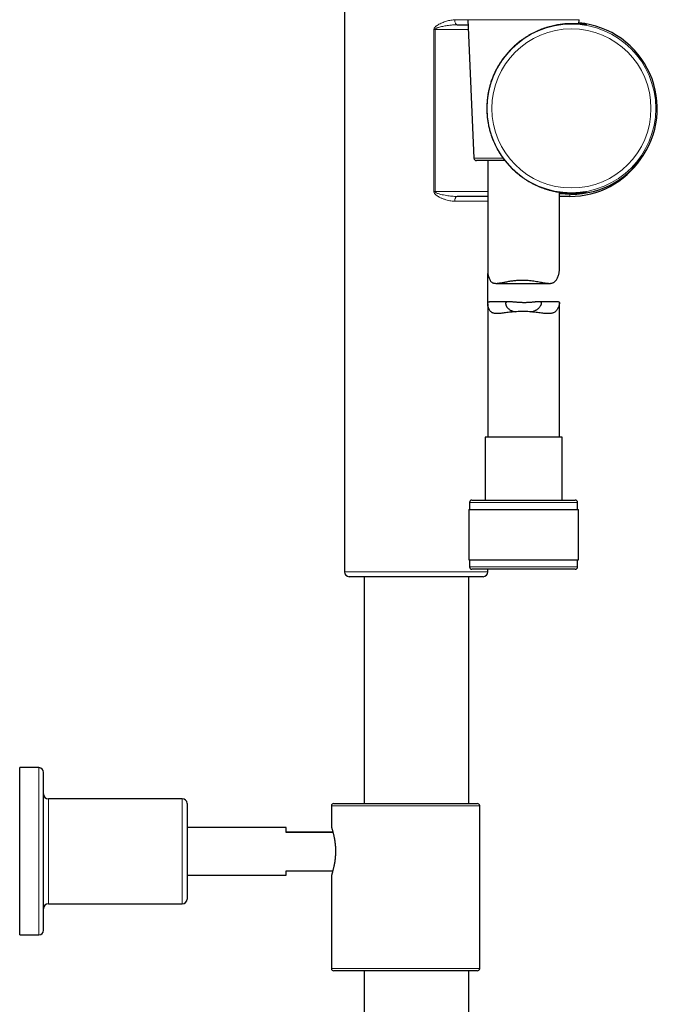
# Model space of a CAD drawing. Header units: millimetres. Extents: x 8 to 2385, y 12 to 2606.
# Tile 81 of 156: x 1535 to 1669, y 1492 to 1698. Entities that reach past the tile are written whole.
import ezdxf

# ---------------------------------------------------------------- set-up
doc = ezdxf.new("R2010")
doc.units = ezdxf.units.MM

msp = doc.modelspace()

# ---------------------------------------------------------------- linework, layer by layer
at = {"color": 7, "linetype": 'Continuous', "lineweight": 30}
for p, q in [((1603.34, 1702.51), (1603.34, 1582.51)), ((1629.17, 1698.03), (1630.43, 1669.03)), ((1652.39, 1697.15), (1652.42, 1698.03)), ((1652.39, 1697.25), (1652.42, 1697.25)), ((1626.93, 1696.98), (1629.22, 1696.98)), ((1636.9, 1668.55), (1630.93, 1668.55)), ((1633.3, 1668.55), (1633.3, 1645.46)), ((1633.3, 1661.06), (1626.93, 1661.06)), ((1648.3, 1645.72), (1648.3, 1661.95)), ((1650.49, 1661.06), (1648.3, 1661.06)), ((1633.34, 1638.86), (1633.34, 1644.91)), ((1635.06, 1642.87), (1646.22, 1642.87)), ((1633.3, 1638.58), (1633.3, 1610.68)), ((1637.7, 1639.04), (1633.64, 1639.04)), ((1648.08, 1639.04), (1644.02, 1639.04)), ((1648.3, 1610.68), (1648.3, 1638.76)), ((1632.75, 1610.68), (1632.75, 1597.55)), ((1648.85, 1610.68), (1632.75, 1610.68)), ((1648.85, 1597.55), (1648.85, 1610.68)), ((1629.5, 1597.05), (1629.5, 1595.55)), ((1630, 1597.55), (1651.6, 1597.55)), ((1652.1, 1595.55), (1652.1, 1597.05)), ((1629.32, 1595.55), (1629.32, 1585.05)), ((1629.32, 1595.55), (1652.27, 1595.55)), ((1652.27, 1585.05), (1652.27, 1595.55)), ((1629.32, 1585.05), (1652.27, 1585.05)), ((1629.5, 1585.05), (1629.5, 1583.55)), ((1652.1, 1583.55), (1652.1, 1585.05)), ((1640.45, 1583.05), (1630, 1583.05)), ((1633.34, 1582.51), (1633.34, 1583.05)), ((1651.6, 1583.05), (1640.45, 1583.05)), ((1632.34, 1581.51), (1604.34, 1581.51)), ((1607.47, 1581.51), (1607.47, 1534.06)), ((1629.37, 1534.06), (1629.37, 1581.51)), ((1539.42, 1541.56), (1535.42, 1541.56)), ((1535.42, 1506.56), (1535.42, 1541.56)), ((1540.42, 1507.56), (1540.42, 1540.56)), ((1569.42, 1535.06), (1541.42, 1535.06)), ((1570.42, 1534.06), (1570.42, 1514.06)), ((1600.62, 1533.56), (1600.62, 1529.11)), ((1601.12, 1534.06), (1616.12, 1534.06)), ((1616.12, 1534.06), (1631.12, 1534.06)), ((1631.62, 1499.56), (1631.62, 1533.56)), ((1591.12, 1529.06), (1570.42, 1529.06)), ((1591.12, 1528), (1591.12, 1529.06)), ((1591.12, 1528.12), (1600.92, 1528.12)), ((1600.95, 1528), (1591.12, 1528)), ((1570.42, 1519.06), (1591.12, 1519.06)), ((1591.12, 1520), (1600.92, 1520)), ((1591.12, 1519.06), (1591.12, 1520)), ((1600.62, 1519.01), (1600.62, 1499.56)), ((1541.42, 1513.06), (1569.42, 1513.06)), ((1535.42, 1506.56), (1539.42, 1506.56)), ((1616.12, 1499.06), (1601.12, 1499.06)), ((1607.47, 1499.06), (1607.47, 1448.06)), ((1631.12, 1499.06), (1616.12, 1499.06)), ((1629.37, 1448.21), (1629.37, 1499.06))]:
    msp.add_line(p, q, dxfattribs=at)
at = {"color": 252, "linetype": 'Continuous', "lineweight": 0}
for p, q in [((1626.39, 1697.98), (1629.17, 1697.98)), ((1652.42, 1698.03), (1629.17, 1698.03)), ((1622.06, 1662.06), (1622.06, 1695.98)), ((1622.31, 1695.98), (1622.06, 1695.98)), ((1629.26, 1695.98), (1622.31, 1695.98)), ((1622.31, 1695.98), (1622.31, 1662.06)), ((1630.43, 1669.03), (1636.53, 1669.03)), ((1622.06, 1662.06), (1622.31, 1662.06)), ((1622.31, 1662.06), (1633.3, 1662.06)), ((1650.49, 1661.06), (1650.49, 1661.52)), ((1633.3, 1660.06), (1626.39, 1660.06)), ((1652.1, 1597.05), (1629.5, 1597.05)), ((1603.34, 1582.51), (1633.34, 1582.51)), ((1629.5, 1583.55), (1640.44, 1583.55)), ((1640.44, 1583.55), (1652.1, 1583.55)), ((1539.42, 1506.56), (1539.42, 1541.56)), ((1541.42, 1535.06), (1541.42, 1513.06)), ((1569.42, 1513.06), (1569.42, 1535.06)), ((1616.12, 1533.56), (1600.62, 1533.56)), ((1631.62, 1533.56), (1616.12, 1533.56)), ((1600.62, 1499.56), (1616.12, 1499.56)), ((1616.12, 1499.56), (1631.62, 1499.56))]:
    msp.add_line(p, q, dxfattribs=at)
at = {"color": 252, "linetype": 'Continuous', "lineweight": 0, "flags": 128}
for points in [[(1626.93, 1696.98), (1626.85, 1696.99), (1626.78, 1697.02), (1626.71, 1697.07), (1626.64, 1697.14), (1626.58, 1697.22), (1626.53, 1697.33), (1626.48, 1697.44), (1626.44, 1697.56), (1626.42, 1697.7), (1626.4, 1697.84), (1626.39, 1697.98)], [(1626.39, 1660.06), (1626.4, 1660.2), (1626.42, 1660.34), (1626.44, 1660.47), (1626.48, 1660.6), (1626.53, 1660.71), (1626.58, 1660.81), (1626.64, 1660.9), (1626.71, 1660.97), (1626.78, 1661.02), (1626.85, 1661.05), (1626.93, 1661.06)]]:
    msp.add_lwpolyline(points, dxfattribs=at)
at = {"color": 252, "linetype": 'Continuous', "lineweight": 0}
for radius in [17.64, 16.64]:
    msp.add_circle((1650.81, 1679.47), radius, dxfattribs=at)
at = {"color": 7, "linetype": 'Continuous', "lineweight": 30}
for centre, radius, start, end in [((1650.81, 1679.47), 17.95, 261.9391, 84.9495), ((1630.93, 1669.05), 0.5, 182.4813, 270), ((1650.49, 1679.02), 17.96, 270, 325.883), ((1630, 1597.05), 0.5, 90, 180), ((1651.6, 1597.05), 0.5, 0, 90), ((1604.34, 1582.51), 1, 180, 270), ((1630, 1583.55), 0.5, 180, 270), ((1632.34, 1582.51), 1, 270, 0), ((1651.6, 1583.55), 0.5, 270, 0), ((1539.42, 1540.56), 1, 0, 90), ((1541.42, 1536.06), 1, 180, 270), ((1569.42, 1534.06), 1, 0, 90), ((1601.12, 1533.56), 0.5, 90, 180), ((1631.12, 1533.56), 0.5, 0, 90), ((1569.42, 1514.06), 1, 270, 0), ((1541.42, 1512.06), 1, 90, 180), ((1539.42, 1507.56), 1, 270, 0), ((1601.12, 1499.56), 0.5, 180, 270), ((1631.12, 1499.56), 0.5, 270, 0)]:
    msp.add_arc(centre, radius, start, end, dxfattribs=at)
at = {"color": 252, "linetype": 'Continuous', "lineweight": 0}
msp.add_arc((1650.81, 1679.47), 17.95, 261.9391, 84.9495, dxfattribs=at)
for points, knots in [([(1622.06, 1695.98), (1622.07, 1696.02), (1622.07, 1696.09), (1622.1, 1696.2), (1622.16, 1696.31), (1622.25, 1696.44), (1622.37, 1696.58), (1622.53, 1696.71), (1622.78, 1696.89), (1623.11, 1697.09), (1623.54, 1697.31), (1623.98, 1697.48), (1624.43, 1697.64), (1624.9, 1697.78), (1625.37, 1697.88), (1625.85, 1697.96), (1626.19, 1697.98), (1626.37, 1697.98), (1626.39, 1697.98)], [0, 0, 0, 0, 0.0196569, 0.0393396, 0.0639574, 0.088631, 0.1281532, 0.1678865, 0.2075895, 0.3000524, 0.3928621, 0.485881, 0.5786302, 0.6794238, 0.7804995, 0.8814829, 0.9821501, 1, 1, 1, 1]), ([(1652.42, 1697.25), (1652.52, 1697.24), (1652.73, 1697.22), (1653, 1697.18), (1653.26, 1697.14), (1653.46, 1697.1), (1653.63, 1697.07), (1653.76, 1697.05), (1653.88, 1697.02), (1653.96, 1697), (1653.98, 1696.99), (1653.96, 1696.98), (1653.89, 1696.99), (1653.8, 1697), (1653.67, 1697.02), (1653.48, 1697.04), (1653.21, 1697.07), (1652.93, 1697.1), (1652.63, 1697.13), (1652.42, 1697.15), (1652.29, 1697.15), (1652.27, 1697.16)], [0, 0, 0, 0, 0.048013, 0.102389, 0.156806, 0.211181, 0.259779, 0.308409, 0.357007, 0.423852, 0.490697, 0.553737, 0.601937, 0.650168, 0.698368, 0.764644, 0.83092, 0.893386, 0.942551, 0.991746, 1, 1, 1, 1]), ([(1622.31, 1695.98), (1622.31, 1696), (1622.32, 1696.04), (1622.36, 1696.1), (1622.42, 1696.15), (1622.51, 1696.21), (1622.61, 1696.26), (1622.78, 1696.34), (1623.05, 1696.43), (1623.44, 1696.54), (1623.9, 1696.64), (1624.36, 1696.73), (1624.84, 1696.81), (1625.44, 1696.89), (1626.01, 1696.95), (1626.54, 1696.98), (1626.8, 1696.98), (1626.93, 1696.98)], [0, 0, 0, 0, 0.0099366, 0.0230512, 0.041215, 0.0600432, 0.0873849, 0.1149235, 0.1706168, 0.2665451, 0.3627852, 0.4595873, 0.5565014, 0.6654592, 0.8323603, 0.9161246, 1, 1, 1, 1]), ([(1626.39, 1660.06), (1626.22, 1660.06), (1625.88, 1660.08), (1625.35, 1660.16), (1624.81, 1660.28), (1624.27, 1660.45), (1623.71, 1660.66), (1623.23, 1660.89), (1622.83, 1661.12), (1622.58, 1661.29), (1622.4, 1661.45), (1622.28, 1661.57), (1622.17, 1661.7), (1622.09, 1661.86), (1622.07, 1661.98), (1622.06, 1662.05), (1622.06, 1662.06)], [0, 0, 0, 0, 0.112502, 0.22545, 0.338539, 0.451233, 0.571257, 0.69123, 0.763217, 0.835113, 0.866453, 0.897767, 0.930152, 0.962393, 0.995078, 1, 1, 1, 1]), ([(1626.93, 1661.06), (1626.75, 1661.06), (1626.37, 1661.07), (1625.81, 1661.11), (1625.24, 1661.17), (1624.66, 1661.26), (1624.07, 1661.36), (1623.56, 1661.47), (1623.14, 1661.59), (1622.82, 1661.69), (1622.59, 1661.78), (1622.44, 1661.87), (1622.36, 1661.94), (1622.32, 1662), (1622.31, 1662.04), (1622.31, 1662.05), (1622.31, 1662.06)], [0, 0, 0, 0, 0.118085, 0.236485, 0.355653, 0.475024, 0.600765, 0.726771, 0.79876, 0.870947, 0.928336, 0.952845, 0.977989, 0.989246, 0.997306, 1, 1, 1, 1]), ([(1652.89, 1661.84), (1652.94, 1661.84), (1653.12, 1661.86), (1653.36, 1661.89), (1653.6, 1661.92), (1653.78, 1661.94), (1653.89, 1661.95), (1653.95, 1661.96), (1653.98, 1661.96), (1653.97, 1661.95), (1653.92, 1661.93), (1653.8, 1661.91), (1653.65, 1661.87), (1653.47, 1661.84), (1653.28, 1661.81), (1653.03, 1661.77), (1652.72, 1661.72), (1652.46, 1661.7), (1652.33, 1661.68)], [0, 0, 0, 0, 0.030996, 0.10993, 0.182232, 0.254532, 0.322676, 0.37605, 0.429459, 0.482832, 0.556257, 0.629684, 0.698921, 0.752211, 0.805536, 0.858827, 0.932061, 1, 1, 1, 1])]:
    msp.add_open_spline(points, degree=3, knots=knots, dxfattribs=at)
at = {"color": 7, "linetype": 'Continuous', "lineweight": 30}
for points, knots in [([(1652.27, 1697.16), (1652.18, 1697.16), (1651.95, 1697.18), (1651.52, 1697.19), (1650.99, 1697.2), (1650.46, 1697.19), (1649.95, 1697.17), (1649.45, 1697.14), (1648.95, 1697.09), (1648.43, 1697.02), (1647.89, 1696.94), (1647.33, 1696.83), (1646.76, 1696.7), (1646.18, 1696.55), (1645.59, 1696.38), (1645, 1696.19), (1644.4, 1695.96), (1643.8, 1695.72), (1643.21, 1695.45), (1642.63, 1695.16), (1642.07, 1694.85), (1641.52, 1694.52), (1640.97, 1694.17), (1640.44, 1693.8), (1639.86, 1693.37), (1639.25, 1692.86), (1638.6, 1692.28), (1637.99, 1691.66), (1637.4, 1691.01), (1636.85, 1690.34), (1636.33, 1689.64), (1635.84, 1688.91), (1635.4, 1688.17), (1634.98, 1687.39), (1634.61, 1686.6), (1634.27, 1685.78), (1633.99, 1684.99), (1633.76, 1684.23), (1633.57, 1683.5), (1633.42, 1682.76), (1633.29, 1682.01), (1633.2, 1681.25), (1633.14, 1680.47), (1633.11, 1679.7), (1633.12, 1678.88), (1633.16, 1678.03), (1633.26, 1677.16), (1633.4, 1676.28), (1633.58, 1675.41), (1633.81, 1674.54), (1634.05, 1673.77), (1634.31, 1673.08), (1634.56, 1672.47), (1634.83, 1671.87), (1635.13, 1671.27), (1635.45, 1670.69), (1635.79, 1670.12), (1636.16, 1669.55), (1636.58, 1668.96), (1637.06, 1668.34), (1637.61, 1667.69), (1638.2, 1667.07), (1638.82, 1666.47), (1639.47, 1665.9), (1640.1, 1665.39), (1640.7, 1664.95), (1641.28, 1664.57), (1641.87, 1664.21), (1642.47, 1663.87), (1643.09, 1663.56), (1643.7, 1663.27), (1644.32, 1663.01), (1644.94, 1662.78), (1645.56, 1662.57), (1646.18, 1662.39), (1646.79, 1662.23), (1647.37, 1662.1), (1647.92, 1662), (1648.44, 1661.92), (1648.95, 1661.86), (1649.44, 1661.81), (1649.92, 1661.77), (1650.37, 1661.75), (1650.82, 1661.74), (1651.24, 1661.74), (1651.64, 1661.75), (1652.01, 1661.77), (1652.35, 1661.79), (1652.65, 1661.81), (1652.82, 1661.83), (1652.89, 1661.84)], [0, 0, 0, 0, 0.008082, 0.021431, 0.03478, 0.047361, 0.058163, 0.06818, 0.078205, 0.088222, 0.098384, 0.108553, 0.118714, 0.128886, 0.139067, 0.149239, 0.159568, 0.169906, 0.180235, 0.190158, 0.200088, 0.210012, 0.220054, 0.230102, 0.240145, 0.253431, 0.266886, 0.280343, 0.293929, 0.307515, 0.321101, 0.334635, 0.348318, 0.362001, 0.375789, 0.389577, 0.403355, 0.414971, 0.42666, 0.438349, 0.450181, 0.462012, 0.473995, 0.485977, 0.498044, 0.511574, 0.525274, 0.538975, 0.552811, 0.566647, 0.580486, 0.59076, 0.601076, 0.611392, 0.621785, 0.632178, 0.64265, 0.653121, 0.663636, 0.676709, 0.689932, 0.703154, 0.716498, 0.729842, 0.743197, 0.753832, 0.764475, 0.775109, 0.785892, 0.796683, 0.807464, 0.818052, 0.828649, 0.839237, 0.850003, 0.860779, 0.871546, 0.881244, 0.890949, 0.900648, 0.910476, 0.92031, 0.930138, 0.94028, 0.950428, 0.96057, 0.970845, 0.981127, 0.991402, 1, 1, 1, 1]), ([(1653.81, 1697), (1653.81, 1697), (1653.81, 1697), (1653.79, 1697), (1653.76, 1697.01), (1653.72, 1697.01), (1653.65, 1697.02), (1653.57, 1697.03), (1653.47, 1697.04), (1653.36, 1697.06), (1653.22, 1697.07), (1653.07, 1697.09), (1652.9, 1697.11), (1652.71, 1697.12), (1652.51, 1697.14), (1652.36, 1697.15), (1652.27, 1697.16), (1652.26, 1697.16)], [0, 0, 0, 0, 0.034473, 0.08431, 0.142648, 0.208373, 0.274427, 0.343439, 0.41704, 0.493942, 0.573224, 0.65418, 0.736275, 0.819102, 0.902334, 0.985709, 1, 1, 1, 1]), ([(1652.33, 1661.68), (1652.32, 1661.68), (1652.19, 1661.67), (1651.9, 1661.64), (1651.46, 1661.62), (1651, 1661.6), (1650.5, 1661.6), (1649.96, 1661.61), (1649.4, 1661.64), (1648.84, 1661.69), (1648.47, 1661.74), (1648.3, 1661.76)], [0, 0, 0, 0, 0.010266, 0.144062, 0.26733, 0.392239, 0.517147, 0.643513, 0.769876, 0.896503, 1, 1, 1, 1]), ([(1652.87, 1661.84), (1652.92, 1661.84), (1653.02, 1661.85), (1653.16, 1661.87), (1653.31, 1661.88), (1653.44, 1661.9), (1653.55, 1661.91), (1653.64, 1661.92), (1653.71, 1661.93), (1653.76, 1661.94), (1653.79, 1661.94), (1653.81, 1661.94), (1653.81, 1661.94), (1653.81, 1661.94)], [0, 0, 0, 0, 0.079292, 0.190276, 0.300395, 0.409272, 0.516359, 0.620825, 0.710673, 0.79062, 0.878984, 0.952432, 1, 1, 1, 1]), ([(1633.3, 1645.46), (1633.3, 1645.46), (1633.29, 1645.36), (1633.31, 1645.13), (1633.36, 1644.75), (1633.45, 1644.36), (1633.57, 1643.97), (1633.7, 1643.68), (1633.84, 1643.45), (1633.97, 1643.27), (1634.13, 1643.13), (1634.31, 1643.01), (1634.51, 1642.93), (1634.73, 1642.89), (1634.97, 1642.87), (1635.24, 1642.87), (1635.53, 1642.9), (1635.86, 1642.95), (1636.2, 1643.01), (1636.54, 1643.07), (1636.9, 1643.14), (1637.29, 1643.22), (1637.7, 1643.3), (1638.12, 1643.37), (1638.55, 1643.43), (1638.97, 1643.48), (1639.37, 1643.52), (1639.76, 1643.55), (1640.16, 1643.56), (1640.43, 1643.57), (1640.56, 1643.57)], [0, 0, 0, 0, 0.002602, 0.048954, 0.095553, 0.158245, 0.205664, 0.253287, 0.284464, 0.315808, 0.3474, 0.379316, 0.410551, 0.44208, 0.47387, 0.505871, 0.542958, 0.578918, 0.615038, 0.649272, 0.683615, 0.721549, 0.759058, 0.796707, 0.833579, 0.870598, 0.902781, 0.935071, 0.967477, 1, 1, 1, 1]), ([(1640.56, 1643.57), (1640.76, 1643.57), (1641.16, 1643.56), (1641.76, 1643.52), (1642.36, 1643.46), (1642.94, 1643.38), (1643.51, 1643.29), (1644.05, 1643.19), (1644.58, 1643.09), (1645.05, 1643), (1645.45, 1642.93), (1645.79, 1642.89), (1646.12, 1642.87), (1646.4, 1642.87), (1646.64, 1642.9), (1646.85, 1642.95), (1647.04, 1643.02), (1647.21, 1643.11), (1647.37, 1643.24), (1647.51, 1643.39), (1647.64, 1643.55), (1647.78, 1643.77), (1647.92, 1644.05), (1648.05, 1644.39), (1648.15, 1644.72), (1648.22, 1645.04), (1648.27, 1645.33), (1648.3, 1645.56), (1648.29, 1645.68), (1648.29, 1645.72)], [0, 0, 0, 0, 0.046261, 0.093272, 0.140657, 0.188791, 0.235186, 0.281874, 0.328995, 0.376715, 0.411348, 0.446135, 0.481117, 0.51634, 0.542515, 0.568846, 0.595369, 0.622109, 0.648259, 0.674588, 0.70106, 0.727634, 0.772657, 0.815621, 0.858689, 0.898754, 0.938936, 0.978491, 1, 1, 1, 1]), ([(1640.56, 1636.99), (1640.36, 1636.99), (1639.95, 1636.98), (1639.34, 1636.95), (1638.73, 1636.91), (1638.14, 1636.85), (1637.58, 1636.79), (1637.03, 1636.72), (1636.51, 1636.65), (1636.05, 1636.59), (1635.65, 1636.56), (1635.31, 1636.54), (1634.99, 1636.55), (1634.71, 1636.58), (1634.47, 1636.64), (1634.26, 1636.73), (1634.07, 1636.84), (1633.9, 1637), (1633.73, 1637.2), (1633.58, 1637.47), (1633.44, 1637.8), (1633.35, 1638.11), (1633.31, 1638.37), (1633.29, 1638.55), (1633.3, 1638.72), (1633.33, 1638.85), (1633.38, 1638.94), (1633.46, 1639.01), (1633.55, 1639.04), (1633.62, 1639.03), (1633.64, 1639.03)], [0, 0, 0, 0, 0.042453, 0.085553, 0.128979, 0.173064, 0.215655, 0.258528, 0.301832, 0.345735, 0.379266, 0.412972, 0.44689, 0.481061, 0.509544, 0.538235, 0.56717, 0.596336, 0.629301, 0.672696, 0.716352, 0.770598, 0.800598, 0.830705, 0.860991, 0.891538, 0.921678, 0.9521, 0.982802, 1, 1, 1, 1]), ([(1642.31, 1636.91), (1642.38, 1636.93), (1642.59, 1636.97), (1642.85, 1637.05), (1643.12, 1637.15), (1643.33, 1637.24), (1643.52, 1637.35), (1643.72, 1637.48), (1643.91, 1637.63), (1644.08, 1637.8), (1644.24, 1637.98), (1644.35, 1638.16), (1644.44, 1638.32), (1644.5, 1638.46), (1644.54, 1638.6), (1644.55, 1638.71), (1644.54, 1638.8), (1644.52, 1638.87), (1644.47, 1638.93), (1644.41, 1638.98), (1644.33, 1639.01), (1644.23, 1639.03), (1644.11, 1639.04), (1643.97, 1639.04), (1643.82, 1639.03), (1643.64, 1639.02), (1643.45, 1639), (1643.24, 1638.98), (1643.01, 1638.95), (1642.75, 1638.93), (1642.48, 1638.9), (1642.2, 1638.88), (1641.9, 1638.86), (1641.6, 1638.84), (1641.28, 1638.83), (1640.97, 1638.83), (1640.65, 1638.83), (1640.35, 1638.84), (1640.04, 1638.85), (1639.74, 1638.87), (1639.44, 1638.89), (1639.16, 1638.92), (1638.89, 1638.94), (1638.63, 1638.97), (1638.38, 1638.99), (1638.15, 1639.02), (1637.93, 1639.03), (1637.74, 1639.04), (1637.57, 1639.04), (1637.42, 1639.02), (1637.3, 1638.99), (1637.2, 1638.95), (1637.13, 1638.89), (1637.08, 1638.82), (1637.05, 1638.74), (1637.04, 1638.63), (1637.06, 1638.5), (1637.1, 1638.34), (1637.16, 1638.18), (1637.26, 1638.01), (1637.37, 1637.84), (1637.52, 1637.67), (1637.69, 1637.51), (1637.89, 1637.36), (1638.13, 1637.22), (1638.41, 1637.1), (1638.7, 1637), (1638.92, 1636.95), (1639.01, 1636.93)], [0, 0, 0, 0, 0.011141, 0.032589, 0.046325, 0.060157, 0.074077, 0.088083, 0.106023, 0.1241, 0.142563, 0.161148, 0.176553, 0.192131, 0.207806, 0.223702, 0.236451, 0.249294, 0.26223, 0.275268, 0.288012, 0.30085, 0.313773, 0.326786, 0.340017, 0.353334, 0.366729, 0.380207, 0.394717, 0.409323, 0.424076, 0.43893, 0.453869, 0.468916, 0.484132, 0.499582, 0.514188, 0.528897, 0.543766, 0.558852, 0.573439, 0.588123, 0.60292, 0.617948, 0.632869, 0.647896, 0.663091, 0.678522, 0.693062, 0.70772, 0.722572, 0.737697, 0.750853, 0.764117, 0.777482, 0.790952, 0.807519, 0.824218, 0.841265, 0.858412, 0.87554, 0.892767, 0.910335, 0.928038, 0.945743, 0.963629, 0.985416, 1, 1, 1, 1]), ([(1648.08, 1639.04), (1648.1, 1639.04), (1648.15, 1639.04), (1648.22, 1639.01), (1648.27, 1638.95), (1648.29, 1638.86), (1648.3, 1638.75), (1648.29, 1638.6), (1648.25, 1638.41), (1648.19, 1638.18), (1648.1, 1637.92), (1647.98, 1637.67), (1647.85, 1637.43), (1647.69, 1637.2), (1647.51, 1637.01), (1647.31, 1636.85), (1647.09, 1636.73), (1646.84, 1636.64), (1646.58, 1636.58), (1646.29, 1636.55), (1645.98, 1636.54), (1645.66, 1636.55), (1645.27, 1636.58), (1644.81, 1636.63), (1644.27, 1636.7), (1643.7, 1636.77), (1643.18, 1636.83), (1642.72, 1636.88), (1642.26, 1636.92), (1641.7, 1636.96), (1641.11, 1636.98), (1640.72, 1636.99), (1640.56, 1636.99)], [0, 0, 0, 0, 0.018811, 0.047261, 0.075926, 0.104059, 0.132422, 0.161026, 0.189824, 0.226853, 0.262921, 0.299092, 0.333148, 0.36732, 0.400563, 0.430773, 0.461224, 0.49197, 0.522987, 0.553107, 0.583413, 0.613887, 0.644501, 0.687603, 0.731328, 0.77536, 0.820017, 0.847628, 0.875319, 0.920251, 0.96555, 1, 1, 1, 1]), ([(1600.62, 1529.11), (1600.62, 1529.11), (1600.62, 1529.12), (1600.63, 1529.09), (1600.64, 1529.04), (1600.67, 1528.96), (1600.71, 1528.84), (1600.75, 1528.69), (1600.81, 1528.51), (1600.86, 1528.31), (1600.93, 1528.07), (1601, 1527.81), (1601.07, 1527.51), (1601.14, 1527.2), (1601.21, 1526.85), (1601.27, 1526.48), (1601.33, 1526.09), (1601.38, 1525.69), (1601.42, 1525.28), (1601.45, 1524.85), (1601.46, 1524.43), (1601.47, 1524.01), (1601.46, 1523.6), (1601.44, 1523.19), (1601.41, 1522.79), (1601.38, 1522.4), (1601.33, 1522.03), (1601.27, 1521.67), (1601.21, 1521.32), (1601.15, 1520.98), (1601.08, 1520.66), (1601.01, 1520.37), (1600.94, 1520.09), (1600.87, 1519.84), (1600.81, 1519.62), (1600.75, 1519.43), (1600.71, 1519.27), (1600.67, 1519.16), (1600.64, 1519.07), (1600.62, 1519.02), (1600.62, 1519.01), (1600.62, 1519.01)], [0, 0, 0, 0, 0.001816, 0.028325, 0.054835, 0.079883, 0.104931, 0.130672, 0.156414, 0.182121, 0.207829, 0.234223, 0.260616, 0.287411, 0.314205, 0.34178, 0.369355, 0.396032, 0.422709, 0.450242, 0.477775, 0.503158, 0.528541, 0.554689, 0.580838, 0.605822, 0.630806, 0.656459, 0.682113, 0.708151, 0.734189, 0.76093, 0.78767, 0.81462, 0.841569, 0.869335, 0.8971, 0.922454, 0.947808, 0.973904, 1, 1, 1, 1])]:
    msp.add_open_spline(points, degree=3, knots=knots, dxfattribs=at)

doc.saveas('drawing.dxf')
